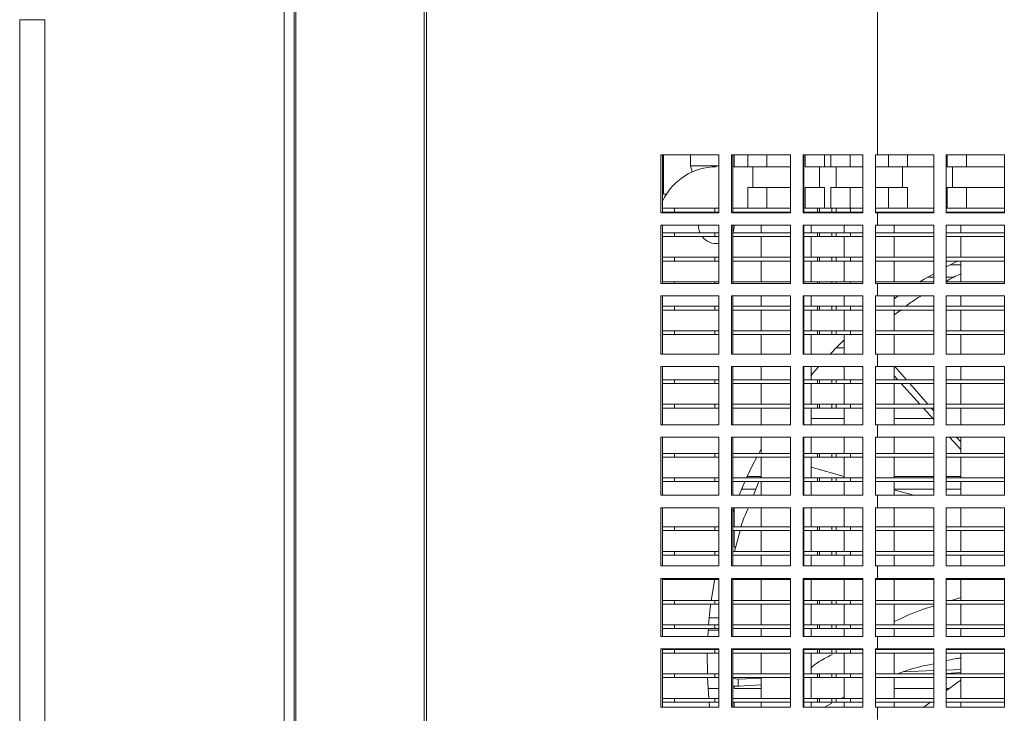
# Model space of a CAD drawing. Header units: millimetres. Extents: x -219 to 1361, y -849 to 661.
# Tile 25 of 73: x -164 to -45, y -4 to 79. Entities that reach past the tile are written whole.
import ezdxf

# ---------------------------------------------------------------- set-up
doc = ezdxf.new("R2010")
doc.units = ezdxf.units.MM

msp = doc.modelspace()

# ---------------------------------------------------------------- linework, layer by layer
at = {"color": 7, "linetype": 'Continuous', "lineweight": 15}
for p, q in [((-130.38, 138.44), (-130.38, -180.36)), ((-60.38, 95.09), (-60.38, 63.19)), ((-130.58, -18.56), (-130.58, 85.44)), ((-131.78, -24.37), (-131.78, 82.38)), ((-160.58, 79.44), (-163.58, 79.44)), ((-163.58, 79.44), (-163.58, -67.56)), ((-160.58, 79.44), (-160.58, -67.56)), ((-86.44, 63.19), (-79.46, 63.19)), ((-86.44, 56.19), (-86.44, 63.19)), ((-86.24, 56.19), (-86.24, 63.19)), ((-86.13, 58.44), (-86.13, 63.19)), ((-82.88, 63.19), (-82.88, 61.84)), ((-79.46, 63.19), (-79.46, 56.19)), ((-77.95, 63.19), (-70.85, 63.19)), ((-77.95, 56.19), (-77.95, 63.19)), ((-77.81, 56.19), (-77.81, 63.19)), ((-77.63, 61.74), (-77.63, 63.19)), ((-76, 63.19), (-76, 61.74)), ((-73.69, 63.19), (-73.69, 61.74)), ((-70.85, 63.19), (-70.85, 56.19)), ((-69.33, 63.19), (-62.17, 63.19)), ((-69.33, 56.19), (-69.33, 63.19)), ((-69.26, 56.19), (-69.26, 63.19)), ((-69.08, 63.19), (-69.08, 61.74)), ((-66.77, 63.19), (-66.77, 61.74)), ((-66, 63.19), (-66, 61.74)), ((-63.69, 63.19), (-63.69, 61.74)), ((-62.17, 63.19), (-62.17, 56.19)), ((-60.64, 63.19), (-60.38, 63.19)), ((-60.64, 56.19), (-60.64, 63.19)), ((-60.64, 56.19), (-60.64, 63.19)), ((-53.63, 63.19), (-60.38, 63.19)), ((-59.08, 63.19), (-59.08, 61.74)), ((-56.77, 63.19), (-56.77, 61.74)), ((-53.63, 56.19), (-53.63, 63.19)), ((-45.13, 63.19), (-52.13, 63.19)), ((-52.13, 63.19), (-52.13, 56.19)), ((-52, 63.19), (-52, 61.74)), ((-49.69, 63.19), (-49.69, 61.74)), ((-45.13, 56.19), (-45.13, 63.19)), ((-82.88, 61.84), (-82.69, 61.12)), ((-82.88, 61.84), (-79.46, 61.84)), ((-76, 61.74), (-77.81, 61.74)), ((-76, 61.74), (-74.85, 61.74)), ((-75.38, 61.74), (-75.38, 59.24)), ((-74.85, 61.74), (-73.69, 61.74)), ((-73.69, 61.74), (-71.38, 61.74)), ((-71.38, 61.74), (-70.85, 61.74)), ((-69.08, 61.74), (-67.92, 61.74)), ((-67.92, 61.74), (-66.77, 61.74)), ((-67.38, 59.24), (-67.38, 61.74)), ((-66, 61.74), (-66.77, 61.74)), ((-66, 61.74), (-64.85, 61.74)), ((-65.38, 61.74), (-65.38, 59.24)), ((-64.85, 61.74), (-63.69, 61.74)), ((-63.69, 61.74), (-62.17, 61.74)), ((-60.64, 61.74), (-59.08, 61.74)), ((-59.08, 61.74), (-57.92, 61.74)), ((-57.92, 61.74), (-56.77, 61.74)), ((-57.38, 59.24), (-57.38, 61.74)), ((-53.63, 61.74), (-56.77, 61.74)), ((-52, 61.74), (-52.13, 61.74)), ((-52, 61.74), (-50.85, 61.74)), ((-51.38, 61.74), (-51.38, 59.24)), ((-50.85, 61.74), (-49.69, 61.74)), ((-49.69, 61.74), (-47.38, 61.74)), ((-47.38, 61.74), (-45.13, 61.74)), ((-76, 59.24), (-76, 56.74)), ((-76, 59.24), (-74.85, 59.24)), ((-74.85, 59.24), (-73.69, 59.24)), ((-73.69, 59.24), (-73.69, 56.74)), ((-73.69, 59.24), (-71.38, 59.24)), ((-71.38, 59.24), (-70.85, 59.24)), ((-69.08, 59.24), (-69.08, 56.74)), ((-69.08, 59.24), (-67.92, 59.24)), ((-67.92, 59.24), (-66.77, 59.24)), ((-66.77, 59.24), (-66.77, 56.74)), ((-66, 59.24), (-66, 56.74)), ((-66, 59.24), (-64.85, 59.24)), ((-64.85, 59.24), (-63.69, 59.24)), ((-63.69, 59.24), (-63.69, 56.74)), ((-63.69, 59.24), (-62.17, 59.24)), ((-60.64, 59.24), (-59.08, 59.24)), ((-59.08, 59.24), (-59.08, 56.74)), ((-59.08, 59.24), (-57.92, 59.24)), ((-57.92, 59.24), (-56.77, 59.24)), ((-56.77, 59.24), (-56.77, 56.74)), ((-52, 59.24), (-52, 56.74)), ((-52, 59.24), (-50.85, 59.24)), ((-50.85, 59.24), (-49.69, 59.24)), ((-49.69, 59.24), (-49.69, 56.74)), ((-49.69, 59.24), (-47.38, 59.24)), ((-47.38, 59.24), (-45.13, 59.24)), ((-85.78, 58.44), (-86.13, 58.44)), ((-79.46, 56.19), (-86.44, 56.19)), ((-84.82, 56.74), (-86.24, 56.74)), ((-84.82, 56.29), (-86.24, 56.29)), ((-84.82, 56.74), (-84.82, 56.29)), ((-79.96, 56.74), (-84.82, 56.74)), ((-79.96, 56.29), (-84.82, 56.29)), ((-81.16, 56.29), (-81.27, 56.19)), ((-79.78, 56.79), (-80.25, 56.74)), ((-79.96, 56.74), (-79.96, 56.29)), ((-79.46, 56.74), (-79.96, 56.74)), ((-79.46, 56.29), (-79.96, 56.29)), ((-70.85, 56.19), (-77.95, 56.19)), ((-70.85, 56.74), (-77.81, 56.74)), ((-70.85, 56.29), (-77.81, 56.29)), ((-74.38, 56.29), (-74.38, 56.19)), ((-62.17, 56.19), (-69.33, 56.19)), ((-67.6, 56.74), (-69.26, 56.74)), ((-67.6, 56.29), (-69.26, 56.29)), ((-68.38, 56.19), (-68.38, 56.29)), ((-67.6, 56.74), (-67.6, 56.29)), ((-67.35, 56.74), (-67.6, 56.74)), ((-67.35, 56.29), (-67.6, 56.29)), ((-67.35, 56.74), (-67.35, 56.29)), ((-65.87, 56.74), (-67.35, 56.74)), ((-65.87, 56.29), (-67.35, 56.29)), ((-65.87, 56.74), (-65.87, 56.29)), ((-65.37, 56.74), (-65.87, 56.74)), ((-65.37, 56.29), (-65.87, 56.29)), ((-65.37, 56.74), (-65.37, 56.29)), ((-63.63, 56.74), (-65.37, 56.74)), ((-63.63, 56.29), (-65.37, 56.29)), ((-64.38, 56.29), (-64.38, 56.19)), ((-63.63, 56.74), (-63.63, 56.29)), ((-62.17, 56.74), (-63.63, 56.74)), ((-62.17, 56.29), (-63.63, 56.29)), ((-53.63, 56.74), (-60.64, 56.74)), ((-53.63, 56.29), (-60.64, 56.29)), ((-60.38, 56.19), (-60.64, 56.19)), ((-60.38, 56.19), (-60.38, 54.69)), ((-60.38, 56.19), (-53.63, 56.19)), ((-58.38, 56.19), (-58.38, 56.29)), ((-45.13, 56.74), (-52.13, 56.74)), ((-45.13, 56.29), (-52.13, 56.29)), ((-52.13, 56.19), (-45.13, 56.19)), ((-50.38, 56.29), (-50.38, 56.19)), ((-86.44, 54.69), (-79.46, 54.69)), ((-86.44, 47.69), (-86.44, 54.69)), ((-86.24, 47.69), (-86.24, 54.69)), ((-79.46, 54.69), (-79.46, 47.69)), ((-77.95, 54.69), (-70.85, 54.69)), ((-77.95, 47.69), (-77.95, 54.69)), ((-77.81, 47.69), (-77.81, 54.69)), ((-74.38, 54.69), (-74.38, 53.79)), ((-70.85, 54.69), (-70.85, 47.69)), ((-69.33, 54.69), (-62.17, 54.69)), ((-69.33, 47.69), (-69.33, 54.69)), ((-69.26, 47.69), (-69.26, 54.69)), ((-68.38, 53.79), (-68.38, 54.69)), ((-64.38, 54.69), (-64.38, 53.79)), ((-62.17, 54.69), (-62.17, 47.69)), ((-60.64, 54.69), (-60.38, 54.69)), ((-60.64, 47.69), (-60.64, 54.69)), ((-60.64, 47.69), (-60.64, 54.69)), ((-53.63, 54.69), (-60.38, 54.69)), ((-58.38, 53.79), (-58.38, 54.69)), ((-53.63, 47.69), (-53.63, 54.69)), ((-45.13, 54.69), (-52.13, 54.69)), ((-52.13, 54.69), (-52.13, 47.69)), ((-50.38, 54.69), (-50.38, 53.79)), ((-45.13, 47.69), (-45.13, 54.69)), ((-84.82, 53.79), (-86.24, 53.79)), ((-84.82, 53.34), (-86.24, 53.34)), ((-84.82, 53.79), (-84.82, 53.34)), ((-79.96, 53.79), (-84.82, 53.79)), ((-79.96, 53.34), (-84.82, 53.34)), ((-79.96, 53.79), (-79.96, 53.34)), ((-79.46, 53.79), (-79.96, 53.79)), ((-79.46, 53.34), (-79.96, 53.34)), ((-70.85, 53.79), (-77.81, 53.79)), ((-70.85, 53.34), (-77.81, 53.34)), ((-74.38, 53.34), (-74.38, 50.84)), ((-67.6, 53.79), (-69.26, 53.79)), ((-67.6, 53.34), (-69.26, 53.34)), ((-68.38, 50.84), (-68.38, 53.34)), ((-67.6, 53.79), (-67.6, 53.34)), ((-67.35, 53.79), (-67.6, 53.79)), ((-67.35, 53.34), (-67.6, 53.34)), ((-67.35, 53.79), (-67.35, 53.34)), ((-65.87, 53.79), (-67.35, 53.79)), ((-65.87, 53.34), (-67.35, 53.34)), ((-65.87, 53.79), (-65.87, 53.34)), ((-65.37, 53.79), (-65.87, 53.79)), ((-65.37, 53.34), (-65.87, 53.34)), ((-65.37, 53.79), (-65.37, 53.34)), ((-63.63, 53.79), (-65.37, 53.79)), ((-63.63, 53.34), (-65.37, 53.34)), ((-64.38, 53.34), (-64.38, 50.84)), ((-63.63, 53.79), (-63.63, 53.34)), ((-62.17, 53.79), (-63.63, 53.79)), ((-62.17, 53.34), (-63.63, 53.34)), ((-53.63, 53.79), (-60.64, 53.79)), ((-53.63, 53.34), (-60.64, 53.34)), ((-58.38, 50.84), (-58.38, 53.34)), ((-45.13, 53.79), (-52.13, 53.79)), ((-45.13, 53.34), (-52.13, 53.34)), ((-50.38, 53.34), (-50.38, 50.84)), ((-84.82, 50.84), (-86.24, 50.84)), ((-84.82, 50.39), (-86.24, 50.39)), ((-84.82, 50.84), (-84.82, 50.39)), ((-79.96, 50.84), (-84.82, 50.84)), ((-79.96, 50.39), (-84.82, 50.39)), ((-79.96, 50.84), (-79.96, 50.39)), ((-79.46, 50.84), (-79.96, 50.84)), ((-79.46, 50.39), (-79.96, 50.39)), ((-70.85, 50.84), (-77.81, 50.84)), ((-70.85, 50.39), (-77.81, 50.39)), ((-74.38, 50.39), (-74.38, 47.89)), ((-67.6, 50.84), (-69.26, 50.84)), ((-67.6, 50.39), (-69.26, 50.39)), ((-68.38, 47.89), (-68.38, 50.39)), ((-67.6, 50.84), (-67.6, 50.39)), ((-67.35, 50.84), (-67.6, 50.84)), ((-67.35, 50.39), (-67.6, 50.39)), ((-67.35, 50.84), (-67.35, 50.39)), ((-65.87, 50.84), (-67.35, 50.84)), ((-65.87, 50.39), (-67.35, 50.39)), ((-65.87, 50.84), (-65.87, 50.39)), ((-65.37, 50.84), (-65.87, 50.84)), ((-65.37, 50.39), (-65.87, 50.39)), ((-65.37, 50.84), (-65.37, 50.39)), ((-63.63, 50.84), (-65.37, 50.84)), ((-63.63, 50.39), (-65.37, 50.39)), ((-64.38, 50.39), (-64.38, 47.89)), ((-63.63, 50.84), (-63.63, 50.39)), ((-62.17, 50.84), (-63.63, 50.84)), ((-62.17, 50.39), (-63.63, 50.39)), ((-53.63, 50.84), (-60.64, 50.84)), ((-53.63, 50.39), (-60.64, 50.39)), ((-58.38, 47.89), (-58.38, 50.39)), ((-45.13, 50.84), (-52.13, 50.84)), ((-45.13, 50.39), (-52.13, 50.39)), ((-50.38, 49.94), (-51.61, 49.94)), ((-50.38, 50.39), (-50.38, 47.89)), ((-79.46, 47.69), (-86.44, 47.69)), ((-84.82, 47.89), (-86.24, 47.89)), ((-79.96, 47.89), (-84.82, 47.89)), ((-79.96, 47.89), (-79.96, 47.69)), ((-79.46, 47.89), (-79.96, 47.89)), ((-70.85, 47.69), (-77.95, 47.69)), ((-70.85, 47.89), (-77.81, 47.89)), ((-62.17, 47.69), (-69.33, 47.69)), ((-67.6, 47.89), (-69.26, 47.89)), ((-67.6, 47.89), (-67.6, 47.69)), ((-67.35, 47.89), (-67.6, 47.89)), ((-65.87, 47.89), (-67.35, 47.89)), ((-65.87, 47.89), (-65.87, 47.69)), ((-65.37, 47.89), (-65.87, 47.89)), ((-65.37, 47.89), (-65.37, 47.69)), ((-63.63, 47.89), (-65.37, 47.89)), ((-63.63, 47.89), (-63.63, 47.69)), ((-62.17, 47.89), (-63.63, 47.89)), ((-53.63, 47.89), (-60.64, 47.89)), ((-60.38, 47.69), (-60.64, 47.69)), ((-60.38, 47.69), (-60.38, 46.19)), ((-60.38, 47.69), (-53.63, 47.69)), ((-54.36, 48.44), (-53.63, 48.44)), ((-52.13, 48.44), (-51.24, 48.44)), ((-45.13, 47.89), (-52.13, 47.89)), ((-52.13, 47.69), (-45.13, 47.69)), ((-86.44, 46.19), (-79.46, 46.19)), ((-86.44, 39.19), (-86.44, 46.19)), ((-86.24, 39.19), (-86.24, 46.19)), ((-79.46, 46.19), (-79.46, 39.19)), ((-77.95, 46.19), (-70.85, 46.19)), ((-77.95, 39.19), (-77.95, 46.19)), ((-77.81, 39.19), (-77.81, 46.19)), ((-74.38, 46.19), (-74.38, 44.94)), ((-70.85, 46.19), (-70.85, 39.19)), ((-69.33, 46.19), (-62.17, 46.19)), ((-69.33, 39.19), (-69.33, 46.19)), ((-69.26, 39.19), (-69.26, 46.19)), ((-68.38, 44.94), (-68.38, 46.19)), ((-64.38, 46.19), (-64.38, 44.94)), ((-62.17, 46.19), (-62.17, 39.19)), ((-60.64, 46.19), (-60.38, 46.19)), ((-60.64, 39.19), (-60.64, 46.19)), ((-60.64, 39.19), (-60.64, 46.19)), ((-53.63, 46.19), (-60.38, 46.19)), ((-58.38, 44.94), (-58.38, 46.19)), ((-57.89, 46.19), (-58.38, 45.85)), ((-53.63, 39.19), (-53.63, 46.19)), ((-45.13, 46.19), (-52.13, 46.19)), ((-52.13, 46.19), (-52.13, 39.19)), ((-50.38, 46.19), (-50.38, 44.94)), ((-45.13, 39.19), (-45.13, 46.19)), ((-84.82, 44.94), (-86.24, 44.94)), ((-84.82, 44.49), (-86.24, 44.49)), ((-84.82, 44.94), (-84.82, 44.49)), ((-79.96, 44.94), (-84.82, 44.94)), ((-79.96, 44.49), (-84.82, 44.49)), ((-79.96, 44.94), (-79.96, 44.49)), ((-79.46, 44.94), (-79.96, 44.94)), ((-79.46, 44.49), (-79.96, 44.49)), ((-70.85, 44.94), (-77.81, 44.94)), ((-70.85, 44.49), (-77.81, 44.49)), ((-74.38, 44.49), (-74.38, 41.99)), ((-67.6, 44.94), (-69.26, 44.94)), ((-67.6, 44.49), (-69.26, 44.49)), ((-68.38, 41.99), (-68.38, 44.49)), ((-67.6, 44.94), (-67.6, 44.49)), ((-67.35, 44.94), (-67.6, 44.94)), ((-67.35, 44.49), (-67.6, 44.49)), ((-67.35, 44.94), (-67.35, 44.49)), ((-65.87, 44.94), (-67.35, 44.94)), ((-65.87, 44.49), (-67.35, 44.49)), ((-65.87, 44.94), (-65.87, 44.49)), ((-65.37, 44.94), (-65.87, 44.94)), ((-65.37, 44.49), (-65.87, 44.49)), ((-65.37, 44.94), (-65.37, 44.49)), ((-63.63, 44.94), (-65.37, 44.94)), ((-63.63, 44.49), (-65.37, 44.49)), ((-64.38, 44.49), (-64.38, 41.99)), ((-63.63, 44.94), (-63.63, 44.49)), ((-62.17, 44.94), (-63.63, 44.94)), ((-62.17, 44.49), (-63.63, 44.49)), ((-53.63, 44.94), (-60.64, 44.94)), ((-53.63, 44.49), (-60.64, 44.49)), ((-58.38, 41.99), (-58.38, 44.49)), ((-57.58, 44.49), (-58.38, 43.91)), ((-45.13, 44.94), (-52.13, 44.94)), ((-45.13, 44.49), (-52.13, 44.49)), ((-50.38, 44.49), (-50.38, 41.99)), ((-84.82, 41.99), (-86.24, 41.99)), ((-84.82, 41.54), (-86.24, 41.54)), ((-84.82, 41.99), (-84.82, 41.54)), ((-79.96, 41.99), (-84.82, 41.99)), ((-79.96, 41.54), (-84.82, 41.54)), ((-79.96, 41.99), (-79.96, 41.54)), ((-79.46, 41.99), (-79.96, 41.99)), ((-79.46, 41.54), (-79.96, 41.54)), ((-70.85, 41.99), (-77.81, 41.99)), ((-70.85, 41.54), (-77.81, 41.54)), ((-74.38, 41.54), (-74.38, 39.19)), ((-67.6, 41.99), (-69.26, 41.99)), ((-67.6, 41.54), (-69.26, 41.54)), ((-68.38, 39.19), (-68.38, 41.54)), ((-67.6, 41.99), (-67.6, 41.54)), ((-67.35, 41.99), (-67.6, 41.99)), ((-67.35, 41.54), (-67.6, 41.54)), ((-67.35, 41.99), (-67.35, 41.54)), ((-65.87, 41.99), (-67.35, 41.99)), ((-65.87, 41.54), (-67.35, 41.54)), ((-65.87, 41.99), (-65.87, 41.54)), ((-65.37, 41.99), (-65.87, 41.99)), ((-65.37, 41.54), (-65.87, 41.54)), ((-65.37, 41.99), (-65.37, 41.54)), ((-63.63, 41.99), (-65.37, 41.99)), ((-63.63, 41.54), (-65.37, 41.54)), ((-64.38, 41.54), (-64.38, 39.19)), ((-63.63, 41.99), (-63.63, 41.54)), ((-62.17, 41.99), (-63.63, 41.99)), ((-62.17, 41.54), (-63.63, 41.54)), ((-53.63, 41.99), (-60.64, 41.99)), ((-53.63, 41.54), (-60.64, 41.54)), ((-58.38, 39.19), (-58.38, 41.54)), ((-45.13, 41.99), (-52.13, 41.99)), ((-45.13, 41.54), (-52.13, 41.54)), ((-50.38, 41.54), (-50.38, 39.19)), ((-79.46, 39.19), (-86.44, 39.19)), ((-70.85, 39.19), (-77.95, 39.19)), ((-62.17, 39.19), (-69.33, 39.19)), ((-65.34, 39.94), (-64.38, 39.94)), ((-60.38, 39.19), (-60.64, 39.19)), ((-60.38, 39.19), (-60.38, 37.69)), ((-60.38, 39.19), (-53.63, 39.19)), ((-52.13, 39.19), (-45.13, 39.19)), ((-86.44, 37.69), (-79.46, 37.69)), ((-86.44, 30.69), (-86.44, 37.69)), ((-86.24, 30.69), (-86.24, 37.69)), ((-79.46, 37.69), (-79.46, 30.69)), ((-77.95, 37.69), (-70.85, 37.69)), ((-77.95, 30.69), (-77.95, 37.69)), ((-77.81, 30.69), (-77.81, 37.69)), ((-74.38, 37.69), (-74.38, 36.09)), ((-70.85, 37.69), (-70.85, 30.69)), ((-69.33, 37.69), (-62.17, 37.69)), ((-69.33, 30.69), (-69.33, 37.69)), ((-69.26, 30.69), (-69.26, 37.69)), ((-68.38, 36.09), (-68.38, 37.69)), ((-64.38, 37.69), (-64.38, 36.09)), ((-62.17, 37.69), (-62.17, 30.69)), ((-60.64, 37.69), (-60.38, 37.69)), ((-60.64, 30.69), (-60.64, 37.69)), ((-60.64, 30.69), (-60.64, 37.69)), ((-53.63, 37.69), (-60.38, 37.69)), ((-58.38, 36.09), (-58.38, 37.69)), ((-58.3, 37.69), (-56.91, 36.09)), ((-53.63, 30.69), (-53.63, 37.69)), ((-45.13, 37.69), (-52.13, 37.69)), ((-52.13, 37.69), (-52.13, 30.69)), ((-50.38, 37.69), (-50.38, 36.09)), ((-45.13, 30.69), (-45.13, 37.69)), ((-84.82, 36.09), (-86.24, 36.09)), ((-84.82, 35.64), (-86.24, 35.64)), ((-84.82, 36.09), (-84.82, 35.64)), ((-79.96, 36.09), (-84.82, 36.09)), ((-79.96, 35.64), (-84.82, 35.64)), ((-79.96, 36.09), (-79.96, 35.64)), ((-79.46, 36.09), (-79.96, 36.09)), ((-79.46, 35.64), (-79.96, 35.64)), ((-70.85, 36.09), (-77.81, 36.09)), ((-70.85, 35.64), (-77.81, 35.64)), ((-74.38, 35.64), (-74.38, 33.14)), ((-67.6, 36.09), (-69.26, 36.09)), ((-67.6, 35.64), (-69.26, 35.64)), ((-68.38, 33.14), (-68.38, 35.64)), ((-67.6, 36.09), (-67.6, 35.64)), ((-67.35, 36.09), (-67.6, 36.09)), ((-67.35, 35.64), (-67.6, 35.64)), ((-67.35, 36.09), (-67.35, 35.64)), ((-65.87, 36.09), (-67.35, 36.09)), ((-65.87, 35.64), (-67.35, 35.64)), ((-65.87, 36.09), (-65.87, 35.64)), ((-65.37, 36.09), (-65.87, 36.09)), ((-65.37, 35.64), (-65.87, 35.64)), ((-65.37, 36.09), (-65.37, 35.64)), ((-63.63, 36.09), (-65.37, 36.09)), ((-63.63, 35.64), (-65.37, 35.64)), ((-64.38, 35.64), (-64.38, 33.14)), ((-63.63, 36.09), (-63.63, 35.64)), ((-62.17, 36.09), (-63.63, 36.09)), ((-62.17, 35.64), (-63.63, 35.64)), ((-53.63, 36.09), (-60.64, 36.09)), ((-53.63, 35.64), (-60.64, 35.64)), ((-57.94, 36.09), (-58.38, 36.59)), ((-58.38, 33.14), (-58.38, 35.64)), ((-55.28, 33.14), (-57.53, 35.64)), ((-56.51, 35.64), (-54.33, 33.14)), ((-45.13, 36.09), (-52.13, 36.09)), ((-45.13, 35.64), (-52.13, 35.64)), ((-50.38, 35.64), (-50.38, 33.14)), ((-84.82, 33.14), (-86.24, 33.14)), ((-84.82, 32.69), (-86.24, 32.69)), ((-84.82, 33.14), (-84.82, 32.69)), ((-79.96, 33.14), (-84.82, 33.14)), ((-79.96, 32.69), (-84.82, 32.69)), ((-79.96, 33.14), (-79.96, 32.69)), ((-79.46, 33.14), (-79.96, 33.14)), ((-79.46, 32.69), (-79.96, 32.69)), ((-70.85, 33.14), (-77.81, 33.14)), ((-70.85, 32.69), (-77.81, 32.69)), ((-74.38, 32.69), (-74.38, 30.69)), ((-67.6, 33.14), (-69.26, 33.14)), ((-67.6, 32.69), (-69.26, 32.69)), ((-68.38, 30.69), (-68.38, 32.69)), ((-67.6, 33.14), (-67.6, 32.69)), ((-67.35, 33.14), (-67.6, 33.14)), ((-67.35, 32.69), (-67.6, 32.69)), ((-67.35, 33.14), (-67.35, 32.69)), ((-65.87, 33.14), (-67.35, 33.14)), ((-65.87, 32.69), (-67.35, 32.69)), ((-65.87, 33.14), (-65.87, 32.69)), ((-65.37, 33.14), (-65.87, 33.14)), ((-65.37, 32.69), (-65.87, 32.69)), ((-65.37, 33.14), (-65.37, 32.69)), ((-63.63, 33.14), (-65.37, 33.14)), ((-63.63, 32.69), (-65.37, 32.69)), ((-64.38, 32.69), (-64.38, 30.69)), ((-63.63, 33.14), (-63.63, 32.69)), ((-62.17, 33.14), (-63.63, 33.14)), ((-62.17, 32.69), (-63.63, 32.69)), ((-53.63, 33.14), (-60.64, 33.14)), ((-53.63, 32.69), (-60.64, 32.69)), ((-58.38, 30.69), (-58.38, 32.69)), ((-53.63, 31.32), (-54.87, 32.69)), ((-53.94, 32.69), (-53.63, 32.34)), ((-45.13, 33.14), (-52.13, 33.14)), ((-45.13, 32.69), (-52.13, 32.69)), ((-50.38, 32.69), (-50.38, 30.69)), ((-68.38, 31.44), (-64.38, 31.44)), ((-58.38, 31.44), (-53.74, 31.44)), ((-79.46, 30.69), (-86.44, 30.69)), ((-70.85, 30.69), (-77.95, 30.69)), ((-62.17, 30.69), (-69.33, 30.69)), ((-60.38, 30.69), (-60.64, 30.69)), ((-60.38, 30.69), (-60.38, 29.19)), ((-60.38, 30.69), (-53.63, 30.69)), ((-52.13, 30.69), (-45.13, 30.69)), ((-86.44, 29.19), (-79.46, 29.19)), ((-86.44, 22.19), (-86.44, 29.19)), ((-86.24, 22.19), (-86.24, 29.19)), ((-79.46, 29.19), (-79.46, 22.19)), ((-77.95, 29.19), (-70.85, 29.19)), ((-77.95, 22.19), (-77.95, 29.19)), ((-77.81, 22.19), (-77.81, 29.19)), ((-74.38, 29.19), (-74.38, 27.24)), ((-70.85, 29.19), (-70.85, 22.19)), ((-69.33, 29.19), (-62.17, 29.19)), ((-69.33, 22.19), (-69.33, 29.19)), ((-69.26, 22.19), (-69.26, 29.19)), ((-68.38, 27.24), (-68.38, 29.19)), ((-64.38, 29.19), (-64.38, 27.24)), ((-62.17, 29.19), (-62.17, 22.19)), ((-60.64, 29.19), (-60.38, 29.19)), ((-60.64, 22.19), (-60.64, 29.19)), ((-60.64, 22.19), (-60.64, 29.19)), ((-53.63, 29.19), (-60.38, 29.19)), ((-58.38, 27.24), (-58.38, 29.19)), ((-53.63, 22.19), (-53.63, 29.19)), ((-45.13, 29.19), (-52.13, 29.19)), ((-52.13, 29.19), (-52.13, 22.19)), ((-50.38, 27.72), (-51.71, 29.19)), ((-50.89, 29.19), (-50.38, 28.62)), ((-50.38, 29.19), (-50.38, 27.24)), ((-45.13, 22.19), (-45.13, 29.19)), ((-84.82, 27.24), (-86.24, 27.24)), ((-84.82, 27.24), (-84.82, 26.79)), ((-79.96, 27.24), (-84.82, 27.24)), ((-79.96, 27.24), (-79.96, 26.79)), ((-79.46, 27.24), (-79.96, 27.24)), ((-70.85, 27.24), (-77.81, 27.24)), ((-74.38, 27.8), (-74.68, 27.24)), ((-67.6, 27.24), (-69.26, 27.24)), ((-67.6, 27.24), (-67.6, 26.79)), ((-67.35, 27.24), (-67.6, 27.24)), ((-67.35, 27.24), (-67.35, 26.79)), ((-65.87, 27.24), (-67.35, 27.24)), ((-65.87, 27.24), (-65.87, 26.79)), ((-65.37, 27.24), (-65.87, 27.24)), ((-65.37, 27.24), (-65.37, 26.79)), ((-63.63, 27.24), (-65.37, 27.24)), ((-63.63, 27.24), (-63.63, 26.79)), ((-62.17, 27.24), (-63.63, 27.24)), ((-53.63, 27.24), (-60.64, 27.24)), ((-45.13, 27.24), (-52.13, 27.24)), ((-84.82, 26.79), (-86.24, 26.79)), ((-79.96, 26.79), (-84.82, 26.79)), ((-79.46, 26.79), (-79.96, 26.79)), ((-70.85, 26.79), (-77.81, 26.79)), ((-74.38, 26.79), (-74.38, 24.29)), ((-67.6, 26.79), (-69.26, 26.79)), ((-68.38, 24.29), (-68.38, 26.79)), ((-67.35, 26.79), (-67.6, 26.79)), ((-65.87, 26.79), (-67.35, 26.79)), ((-65.37, 26.79), (-65.87, 26.79)), ((-63.63, 26.79), (-65.37, 26.79)), ((-64.38, 26.79), (-64.38, 24.29)), ((-62.17, 26.79), (-63.63, 26.79)), ((-53.63, 26.79), (-60.64, 26.79)), ((-58.38, 24.29), (-58.38, 26.79)), ((-45.13, 26.79), (-52.13, 26.79)), ((-50.38, 26.79), (-50.38, 24.29)), ((-68.38, 25.56), (-64.38, 24.47)), ((-84.82, 24.29), (-86.24, 24.29)), ((-84.82, 23.84), (-86.24, 23.84)), ((-84.82, 24.29), (-84.82, 23.84)), ((-79.96, 24.29), (-84.82, 24.29)), ((-79.96, 23.84), (-84.82, 23.84)), ((-79.96, 24.29), (-79.96, 23.84)), ((-79.46, 24.29), (-79.96, 24.29)), ((-79.46, 23.84), (-79.96, 23.84)), ((-70.85, 24.29), (-77.81, 24.29)), ((-70.85, 23.84), (-77.81, 23.84)), ((-76.33, 23.84), (-77.03, 22.19)), ((-74.38, 24.44), (-76.06, 24.44)), ((-74.67, 23.84), (-75.32, 22.19)), ((-74.38, 24.49), (-74.48, 24.29)), ((-74.38, 23.84), (-74.38, 22.19)), ((-67.6, 24.29), (-69.26, 24.29)), ((-67.6, 23.84), (-69.26, 23.84)), ((-68.38, 22.19), (-68.38, 23.84)), ((-67.6, 24.29), (-67.6, 23.84)), ((-67.35, 24.29), (-67.6, 24.29)), ((-67.35, 23.84), (-67.6, 23.84)), ((-67.35, 24.29), (-67.35, 23.84)), ((-65.87, 24.29), (-67.35, 24.29)), ((-65.87, 23.84), (-67.35, 23.84)), ((-65.87, 24.29), (-65.87, 23.84)), ((-65.37, 24.29), (-65.87, 24.29)), ((-65.37, 23.84), (-65.87, 23.84)), ((-65.37, 24.29), (-65.37, 23.84)), ((-63.63, 24.29), (-65.37, 24.29)), ((-63.63, 23.84), (-65.37, 23.84)), ((-64.38, 23.84), (-64.38, 22.19)), ((-63.63, 24.29), (-63.63, 23.84)), ((-62.17, 24.29), (-63.63, 24.29)), ((-62.17, 23.84), (-63.63, 23.84)), ((-53.63, 24.29), (-60.64, 24.29)), ((-53.63, 23.84), (-60.64, 23.84)), ((-53.63, 24.44), (-58.38, 24.44)), ((-58.38, 22.19), (-58.38, 23.84)), ((-50.38, 24.44), (-52.13, 24.44)), ((-45.13, 24.29), (-52.13, 24.29)), ((-45.13, 23.84), (-52.13, 23.84)), ((-50.38, 23.84), (-50.38, 22.19)), ((-76.72, 22.94), (-75.02, 22.94)), ((-58.38, 22.94), (-53.63, 22.94)), ((-52.13, 22.94), (-50.38, 22.94)), ((-79.46, 22.19), (-86.44, 22.19)), ((-70.85, 22.19), (-77.95, 22.19)), ((-62.17, 22.19), (-69.33, 22.19)), ((-60.38, 22.19), (-60.64, 22.19)), ((-60.38, 22.19), (-60.38, 20.69)), ((-60.38, 22.19), (-53.63, 22.19)), ((-52.13, 22.19), (-45.13, 22.19)), ((-86.44, 20.69), (-79.46, 20.69)), ((-86.44, 13.69), (-86.44, 20.69)), ((-86.24, 13.69), (-86.24, 20.69)), ((-79.46, 20.69), (-79.46, 13.69)), ((-77.95, 20.69), (-70.85, 20.69)), ((-77.95, 13.69), (-77.95, 20.69)), ((-77.6, 20.69), (-77.81, 20.12)), ((-77.81, 13.69), (-77.81, 20.69)), ((-77.63, 18.39), (-77.63, 20.61)), ((-74.38, 20.69), (-74.38, 18.39)), ((-70.85, 20.69), (-70.85, 13.69)), ((-69.33, 20.69), (-62.17, 20.69)), ((-69.33, 13.69), (-69.33, 20.69)), ((-69.26, 13.69), (-69.26, 20.69)), ((-68.38, 18.39), (-68.38, 20.69)), ((-64.38, 20.69), (-64.38, 18.39)), ((-62.17, 20.69), (-62.17, 13.69)), ((-60.64, 20.69), (-60.38, 20.69)), ((-60.64, 13.69), (-60.64, 20.69)), ((-60.64, 13.69), (-60.64, 20.69)), ((-53.63, 20.69), (-60.38, 20.69)), ((-58.38, 18.39), (-58.38, 20.69)), ((-53.63, 13.69), (-53.63, 20.69)), ((-45.13, 20.69), (-52.13, 20.69)), ((-52.13, 20.69), (-52.13, 13.69)), ((-50.38, 20.69), (-50.38, 18.39)), ((-45.13, 13.69), (-45.13, 20.69)), ((-84.82, 18.39), (-86.24, 18.39)), ((-84.82, 17.94), (-86.24, 17.94)), ((-84.82, 18.39), (-84.82, 17.94)), ((-79.96, 18.39), (-84.82, 18.39)), ((-79.96, 17.94), (-84.82, 17.94)), ((-79.96, 18.39), (-79.96, 17.94)), ((-79.46, 18.39), (-79.96, 18.39)), ((-79.46, 17.94), (-79.96, 17.94)), ((-70.85, 18.39), (-77.81, 18.39)), ((-70.85, 17.94), (-77.81, 17.94)), ((-77.63, 15.94), (-77.63, 17.94)), ((-76.93, 17.94), (-77.58, 15.44)), ((-74.38, 17.94), (-74.38, 15.44)), ((-67.6, 18.39), (-69.26, 18.39)), ((-67.6, 17.94), (-69.26, 17.94)), ((-68.38, 15.44), (-68.38, 17.94)), ((-67.6, 18.39), (-67.6, 17.94)), ((-67.35, 18.39), (-67.6, 18.39)), ((-67.35, 17.94), (-67.6, 17.94)), ((-67.35, 18.39), (-67.35, 17.94)), ((-65.87, 18.39), (-67.35, 18.39)), ((-65.87, 17.94), (-67.35, 17.94)), ((-65.87, 18.39), (-65.87, 17.94)), ((-65.37, 18.39), (-65.87, 18.39)), ((-65.37, 17.94), (-65.87, 17.94)), ((-65.37, 18.39), (-65.37, 17.94)), ((-63.63, 18.39), (-65.37, 18.39)), ((-63.63, 17.94), (-65.37, 17.94)), ((-64.38, 17.94), (-64.38, 15.44)), ((-63.63, 18.39), (-63.63, 17.94)), ((-62.17, 18.39), (-63.63, 18.39)), ((-62.17, 17.94), (-63.63, 17.94)), ((-53.63, 18.39), (-60.64, 18.39)), ((-53.63, 17.94), (-60.64, 17.94)), ((-58.38, 15.44), (-58.38, 17.94)), ((-45.13, 18.39), (-52.13, 18.39)), ((-45.13, 17.94), (-52.13, 17.94)), ((-50.38, 17.94), (-50.38, 15.44)), ((-84.82, 15.44), (-86.24, 15.44)), ((-84.82, 15.44), (-84.82, 14.99)), ((-79.96, 15.44), (-84.82, 15.44)), ((-79.96, 15.44), (-79.96, 14.99)), ((-79.46, 15.44), (-79.96, 15.44)), ((-70.85, 15.44), (-77.81, 15.44)), ((-77.45, 15.94), (-77.63, 15.94)), ((-67.6, 15.44), (-69.26, 15.44)), ((-67.6, 15.44), (-67.6, 14.99)), ((-67.35, 15.44), (-67.6, 15.44)), ((-67.35, 15.44), (-67.35, 14.99)), ((-65.87, 15.44), (-67.35, 15.44)), ((-65.87, 15.44), (-65.87, 14.99)), ((-65.37, 15.44), (-65.87, 15.44)), ((-65.37, 15.44), (-65.37, 14.99)), ((-63.63, 15.44), (-65.37, 15.44)), ((-63.63, 15.44), (-63.63, 14.99)), ((-62.17, 15.44), (-63.63, 15.44)), ((-53.63, 15.44), (-60.64, 15.44)), ((-45.13, 15.44), (-52.13, 15.44)), ((-84.82, 14.99), (-86.24, 14.99)), ((-79.96, 14.99), (-84.82, 14.99)), ((-79.46, 14.99), (-79.96, 14.99)), ((-70.85, 14.99), (-77.81, 14.99)), ((-74.38, 14.99), (-74.38, 13.69)), ((-67.6, 14.99), (-69.26, 14.99)), ((-68.38, 13.69), (-68.38, 14.99)), ((-67.35, 14.99), (-67.6, 14.99)), ((-65.87, 14.99), (-67.35, 14.99)), ((-65.37, 14.99), (-65.87, 14.99)), ((-63.63, 14.99), (-65.37, 14.99)), ((-64.38, 14.99), (-64.38, 13.69)), ((-62.17, 14.99), (-63.63, 14.99)), ((-53.63, 14.99), (-60.64, 14.99)), ((-58.38, 13.69), (-58.38, 14.99)), ((-45.13, 14.99), (-52.13, 14.99)), ((-50.38, 14.99), (-50.38, 13.69)), ((-79.46, 13.69), (-86.44, 13.69)), ((-70.85, 13.69), (-77.95, 13.69)), ((-62.17, 13.69), (-69.33, 13.69)), ((-60.38, 13.69), (-60.64, 13.69)), ((-60.38, 13.69), (-60.38, 12.19)), ((-60.38, 13.69), (-53.63, 13.69)), ((-52.13, 13.69), (-45.13, 13.69)), ((-86.44, 12.19), (-79.46, 12.19)), ((-86.44, 5.19), (-86.44, 12.19)), ((-86.24, 5.19), (-86.24, 12.19)), ((-84.82, 12.04), (-86.24, 12.04)), ((-79.96, 12.04), (-84.82, 12.04)), ((-79.96, 12.15), (-80.38, 9.54)), ((-79.96, 12.19), (-79.96, 12.04)), ((-79.46, 12.04), (-79.96, 12.04)), ((-79.46, 12.19), (-79.46, 5.19)), ((-77.95, 12.19), (-70.85, 12.19)), ((-77.95, 5.19), (-77.95, 12.19)), ((-77.81, 5.19), (-77.81, 12.19)), ((-70.85, 12.04), (-77.81, 12.04)), ((-74.38, 12.04), (-74.38, 9.54)), ((-70.85, 12.19), (-70.85, 5.19)), ((-69.33, 12.19), (-62.17, 12.19)), ((-69.33, 5.19), (-69.33, 12.19)), ((-69.26, 5.19), (-69.26, 12.19)), ((-67.6, 12.04), (-69.26, 12.04)), ((-68.38, 9.54), (-68.38, 12.04)), ((-67.6, 12.19), (-67.6, 12.04)), ((-67.35, 12.04), (-67.6, 12.04)), ((-65.87, 12.04), (-67.35, 12.04)), ((-65.87, 12.19), (-65.87, 12.04)), ((-65.37, 12.04), (-65.87, 12.04)), ((-65.37, 12.19), (-65.37, 12.04)), ((-63.63, 12.04), (-65.37, 12.04)), ((-64.38, 12.04), (-64.38, 9.54)), ((-63.63, 12.19), (-63.63, 12.04)), ((-62.17, 12.04), (-63.63, 12.04)), ((-62.17, 12.19), (-62.17, 5.19)), ((-60.64, 12.19), (-60.38, 12.19)), ((-60.64, 5.19), (-60.64, 12.19)), ((-60.64, 5.19), (-60.64, 12.19)), ((-53.63, 12.04), (-60.64, 12.04)), ((-53.63, 12.19), (-60.38, 12.19)), ((-58.38, 9.54), (-58.38, 12.04)), ((-53.63, 5.19), (-53.63, 12.19)), ((-45.13, 12.19), (-52.13, 12.19)), ((-52.13, 12.19), (-52.13, 5.19)), ((-45.13, 12.04), (-52.13, 12.04)), ((-50.38, 12.04), (-50.38, 9.54)), ((-45.13, 5.19), (-45.13, 12.19)), ((-84.82, 9.54), (-86.24, 9.54)), ((-84.82, 9.54), (-84.82, 9.09)), ((-79.96, 9.54), (-84.82, 9.54)), ((-79.96, 9.54), (-79.96, 9.09)), ((-79.46, 9.54), (-79.96, 9.54)), ((-70.85, 9.54), (-77.81, 9.54)), ((-67.6, 9.54), (-69.26, 9.54)), ((-67.6, 9.54), (-67.6, 9.09)), ((-67.35, 9.54), (-67.6, 9.54)), ((-67.35, 9.54), (-67.35, 9.09)), ((-65.87, 9.54), (-67.35, 9.54)), ((-65.87, 9.54), (-65.87, 9.09)), ((-65.37, 9.54), (-65.87, 9.54)), ((-65.37, 9.54), (-65.37, 9.09)), ((-63.63, 9.54), (-65.37, 9.54)), ((-63.63, 9.54), (-63.63, 9.09)), ((-62.17, 9.54), (-63.63, 9.54)), ((-53.63, 9.54), (-60.64, 9.54)), ((-45.13, 9.54), (-52.13, 9.54)), ((-51.48, 9.54), (-50.38, 9.89)), ((-84.82, 9.09), (-86.24, 9.09)), ((-79.96, 9.09), (-84.82, 9.09)), ((-79.46, 9.09), (-79.96, 9.09)), ((-70.85, 9.09), (-77.81, 9.09)), ((-74.38, 9.09), (-74.38, 6.59)), ((-67.6, 9.09), (-69.26, 9.09)), ((-68.38, 6.59), (-68.38, 9.09)), ((-67.35, 9.09), (-67.6, 9.09)), ((-65.87, 9.09), (-67.35, 9.09)), ((-65.37, 9.09), (-65.87, 9.09)), ((-63.63, 9.09), (-65.37, 9.09)), ((-64.38, 9.09), (-64.38, 6.59)), ((-62.17, 9.09), (-63.63, 9.09)), ((-53.63, 9.09), (-60.64, 9.09)), ((-58.38, 6.59), (-58.38, 9.09)), ((-45.13, 9.09), (-52.13, 9.09)), ((-50.38, 9.09), (-50.38, 6.59)), ((-79.46, 7.44), (-80.63, 7.44)), ((-84.82, 6.59), (-86.24, 6.59)), ((-84.82, 6.14), (-86.24, 6.14)), ((-84.82, 6.59), (-84.82, 6.14)), ((-79.96, 6.59), (-84.82, 6.59)), ((-79.96, 6.14), (-84.82, 6.14)), ((-80.74, 6.14), (-80.8, 5.19)), ((-80.76, 5.94), (-79.46, 5.94)), ((-79.96, 6.59), (-79.96, 6.14)), ((-79.46, 6.59), (-79.96, 6.59)), ((-79.46, 6.14), (-79.96, 6.14)), ((-70.85, 6.59), (-77.81, 6.59)), ((-70.85, 6.14), (-77.81, 6.14)), ((-74.38, 6.14), (-74.38, 5.19)), ((-67.6, 6.59), (-69.26, 6.59)), ((-67.6, 6.14), (-69.26, 6.14)), ((-68.38, 5.19), (-68.38, 6.14)), ((-67.6, 6.59), (-67.6, 6.14)), ((-67.35, 6.59), (-67.6, 6.59)), ((-67.35, 6.14), (-67.6, 6.14)), ((-67.35, 6.59), (-67.35, 6.14)), ((-65.87, 6.59), (-67.35, 6.59)), ((-65.87, 6.14), (-67.35, 6.14)), ((-65.87, 6.59), (-65.87, 6.14)), ((-65.37, 6.59), (-65.87, 6.59)), ((-65.37, 6.14), (-65.87, 6.14)), ((-65.37, 6.59), (-65.37, 6.14)), ((-63.63, 6.59), (-65.37, 6.59)), ((-63.63, 6.14), (-65.37, 6.14)), ((-64.38, 6.14), (-64.38, 5.19)), ((-63.63, 6.59), (-63.63, 6.14)), ((-62.17, 6.59), (-63.63, 6.59)), ((-62.17, 6.14), (-63.63, 6.14)), ((-53.63, 6.59), (-60.64, 6.59)), ((-53.63, 6.14), (-60.64, 6.14)), ((-58.38, 5.19), (-58.38, 6.14)), ((-45.13, 6.59), (-52.13, 6.59)), ((-45.13, 6.14), (-52.13, 6.14)), ((-50.38, 6.14), (-50.38, 5.19)), ((-79.46, 5.19), (-86.44, 5.19)), ((-70.85, 5.19), (-77.95, 5.19)), ((-62.17, 5.19), (-69.33, 5.19)), ((-60.38, 5.19), (-60.64, 5.19)), ((-60.38, 5.19), (-60.38, 3.69)), ((-60.38, 5.19), (-53.63, 5.19)), ((-52.13, 5.19), (-45.13, 5.19)), ((-86.44, 3.69), (-79.46, 3.69)), ((-86.44, -3.31), (-86.44, 3.69)), ((-86.24, -3.31), (-86.24, 3.69)), ((-84.82, 3.64), (-86.24, 3.64)), ((-84.82, 3.64), (-84.82, 3.19)), ((-79.96, 3.64), (-84.82, 3.64)), ((-79.96, 3.64), (-79.96, 3.19)), ((-79.46, 3.64), (-79.96, 3.64)), ((-79.46, 3.69), (-79.46, -3.31)), ((-77.95, 3.69), (-70.85, 3.69)), ((-77.95, -3.31), (-77.95, 3.69)), ((-77.81, -3.31), (-77.81, 3.69)), ((-70.85, 3.64), (-77.81, 3.64)), ((-74.38, 3.69), (-74.38, 3.64)), ((-70.85, 3.69), (-70.85, -3.31)), ((-69.33, 3.69), (-62.17, 3.69)), ((-69.33, -3.31), (-69.33, 3.69)), ((-69.26, -3.31), (-69.26, 3.69)), ((-67.6, 3.64), (-69.26, 3.64)), ((-68.38, 3.64), (-68.38, 3.69)), ((-67.6, 3.64), (-67.6, 3.19)), ((-67.35, 3.64), (-67.6, 3.64)), ((-67.35, 3.64), (-67.35, 3.19)), ((-65.87, 3.64), (-67.35, 3.64)), ((-65.87, 3.64), (-65.87, 3.19)), ((-65.37, 3.64), (-65.87, 3.64)), ((-65.37, 3.64), (-65.37, 3.19)), ((-63.63, 3.64), (-65.37, 3.64)), ((-64.38, 3.69), (-64.38, 3.64)), ((-63.63, 3.64), (-63.63, 3.19)), ((-62.17, 3.64), (-63.63, 3.64)), ((-62.17, 3.69), (-62.17, -3.31)), ((-60.64, 3.69), (-60.38, 3.69)), ((-60.64, -3.31), (-60.64, 3.69)), ((-60.64, -3.31), (-60.64, 3.69)), ((-53.63, 3.64), (-60.64, 3.64)), ((-53.63, 3.69), (-60.38, 3.69)), ((-58.38, 3.64), (-58.38, 3.69)), ((-53.63, -3.31), (-53.63, 3.69)), ((-45.13, 3.69), (-52.13, 3.69)), ((-52.13, 3.69), (-52.13, -3.31)), ((-45.13, 3.64), (-52.13, 3.64)), ((-50.38, 3.69), (-50.38, 3.64)), ((-45.13, -3.31), (-45.13, 3.69)), ((-84.82, 3.19), (-86.24, 3.19)), ((-79.96, 3.19), (-84.82, 3.19)), ((-80.88, 3.19), (-80.86, 0.69)), ((-79.46, 3.19), (-79.96, 3.19)), ((-70.85, 3.19), (-77.81, 3.19)), ((-74.38, 3.19), (-74.38, 0.69)), ((-67.6, 3.19), (-69.26, 3.19)), ((-68.38, 0.69), (-68.38, 3.19)), ((-67.35, 3.19), (-67.6, 3.19)), ((-65.87, 3.19), (-67.35, 3.19)), ((-65.37, 3.19), (-65.87, 3.19)), ((-63.63, 3.19), (-65.37, 3.19)), ((-64.38, 3.19), (-64.38, 0.69)), ((-62.17, 3.19), (-63.63, 3.19)), ((-53.63, 3.19), (-60.64, 3.19)), ((-58.38, 0.69), (-58.38, 3.19)), ((-45.13, 3.19), (-52.13, 3.19)), ((-50.38, 3.19), (-50.38, 0.69)), ((-52.13, 1.15), (-50.38, 1.23)), ((-84.82, 0.69), (-86.24, 0.69)), ((-84.82, 0.24), (-86.24, 0.24)), ((-84.82, 0.69), (-84.82, 0.24)), ((-79.96, 0.69), (-84.82, 0.69)), ((-79.96, 0.24), (-84.82, 0.24)), ((-79.96, 0.69), (-79.96, 0.24)), ((-79.46, 0.69), (-79.96, 0.69)), ((-79.46, 0.24), (-79.96, 0.24)), ((-70.85, 0.69), (-77.81, 0.69)), ((-70.85, 0.24), (-77.81, 0.24)), ((-77.81, 0.13), (-77.14, 0.05)), ((-77.14, 0.05), (-74.38, 0.17)), ((-74.38, 0.24), (-74.38, -2.26)), ((-67.6, 0.69), (-69.26, 0.69)), ((-67.6, 0.24), (-69.26, 0.24)), ((-68.38, -2.26), (-68.38, 0.24)), ((-67.6, 0.69), (-67.6, 0.24)), ((-67.35, 0.69), (-67.6, 0.69)), ((-67.35, 0.24), (-67.6, 0.24)), ((-67.35, 0.69), (-67.35, 0.24)), ((-65.87, 0.69), (-67.35, 0.69)), ((-65.87, 0.24), (-67.35, 0.24)), ((-65.87, 0.69), (-65.87, 0.24)), ((-65.37, 0.69), (-65.87, 0.69)), ((-65.37, 0.24), (-65.87, 0.24)), ((-65.37, 0.69), (-65.37, 0.24)), ((-63.63, 0.69), (-65.37, 0.69)), ((-63.63, 0.24), (-65.37, 0.24)), ((-64.38, 0.24), (-64.38, -2.26)), ((-63.63, 0.69), (-63.63, 0.24)), ((-62.17, 0.69), (-63.63, 0.69)), ((-62.17, 0.24), (-63.63, 0.24)), ((-53.63, 0.69), (-60.64, 0.69)), ((-53.63, 0.24), (-60.64, 0.24)), ((-58.38, -2.26), (-58.38, 0.24)), ((-57.34, 0.93), (-53.63, 1.09)), ((-50.38, 0.84), (-52.13, 0.73)), ((-45.13, 0.69), (-52.13, 0.69)), ((-45.13, 0.24), (-52.13, 0.24)), ((-50.38, 0.24), (-50.38, -2.26)), ((-79.46, -1.06), (-80.78, -1.06)), ((-77.63, -1.06), (-77.63, -0.75)), ((-74.38, -1.06), (-77.63, -1.06)), ((-74.38, -0.63), (-77.13, -0.8)), ((-53.63, -1.06), (-58.38, -1.06)), ((-51.74, -1.06), (-52.13, -1.06)), ((-84.82, -2.26), (-86.24, -2.26)), ((-84.82, -2.26), (-84.82, -2.71)), ((-79.96, -2.26), (-84.82, -2.26)), ((-79.96, -2.26), (-79.96, -2.71)), ((-79.46, -2.26), (-79.96, -2.26)), ((-70.85, -2.26), (-77.81, -2.26)), ((-67.6, -2.26), (-69.26, -2.26)), ((-67.6, -2.26), (-67.6, -2.71)), ((-67.35, -2.26), (-67.6, -2.26)), ((-67.35, -2.26), (-67.35, -2.71)), ((-65.87, -2.26), (-67.35, -2.26)), ((-65.87, -2.26), (-65.87, -2.71)), ((-65.37, -2.26), (-65.87, -2.26)), ((-65.37, -2.26), (-65.37, -2.71)), ((-63.63, -2.26), (-65.37, -2.26)), ((-64.75, -2.26), (-64.38, -2.07)), ((-63.63, -2.26), (-63.63, -2.71)), ((-62.17, -2.26), (-63.63, -2.26)), ((-53.63, -2.26), (-60.64, -2.26)), ((-45.13, -2.26), (-52.13, -2.26)), ((-79.46, -3.31), (-86.44, -3.31)), ((-84.82, -2.71), (-86.24, -2.71)), ((-79.96, -2.71), (-84.82, -2.71)), ((-80.65, -2.71), (-80.6, -3.31)), ((-79.46, -2.71), (-79.96, -2.71)), ((-70.85, -3.31), (-77.95, -3.31)), ((-70.85, -2.71), (-77.81, -2.71)), ((-77.63, -3.31), (-77.63, -2.71)), ((-74.38, -2.71), (-74.38, -3.31)), ((-62.17, -3.31), (-69.33, -3.31)), ((-67.6, -2.71), (-69.26, -2.71)), ((-68.38, -3.31), (-68.38, -2.71)), ((-67.35, -2.71), (-67.6, -2.71)), ((-65.87, -2.71), (-67.35, -2.71)), ((-66.75, -3.31), (-65.89, -2.85)), ((-65.37, -2.71), (-65.87, -2.71)), ((-63.63, -2.71), (-65.37, -2.71)), ((-64.38, -2.71), (-64.38, -3.31)), ((-62.17, -2.71), (-63.63, -2.71)), ((-53.63, -2.71), (-60.64, -2.71)), ((-60.38, -3.31), (-60.64, -3.31)), ((-60.38, -3.31), (-60.38, -4.81)), ((-60.38, -3.31), (-53.63, -3.31)), ((-58.38, -3.31), (-58.38, -2.71)), ((-54.82, -3.31), (-54, -2.71)), ((-45.13, -2.71), (-52.13, -2.71)), ((-52.13, -3.31), (-45.13, -3.31)), ((-50.38, -2.71), (-50.38, -3.31))]:
    msp.add_line(p, q, dxfattribs=at)
at = {"color": 8, "linetype": 'Continuous', "lineweight": 15}
for p, q in [((-114.92, 138.44), (-114.92, -180.36)), ((-114.66, 138.44), (-114.66, -180.36)), ((-84.82, 47.89), (-84.82, 47.69)), ((-67.35, 47.89), (-67.35, 47.69)), ((-84.82, 12.19), (-84.82, 12.04)), ((-67.35, 12.19), (-67.35, 12.04))]:
    msp.add_line(p, q, dxfattribs=at)
at = {"color": 7, "linetype": 'Continuous', "lineweight": 15, "flags": 128}
for points in [[(-50.7, 50.39), (-50.92, 50.29), (-52.13, 49.68)], [(-53.63, 48.86), (-54.79, 48.19), (-55.28, 47.89)], [(-64.38, 40.89), (-65.2, 40.09), (-66.07, 39.19)], [(-67.45, 37.69), (-68.19, 36.85), (-68.38, 36.61)], [(-74.92, 26.79), (-75.41, 25.82), (-76.13, 24.29)], [(-58.38, 22.83), (-57.7, 22.65), (-56.03, 22.19)], [(-80.44, 9.09), (-80.46, 9.01), (-80.71, 6.59)], [(-80.85, 0.24), (-80.85, 0.21), (-80.69, -2.26)], [(-52.13, -1.34), (-50.72, -0.31), (-50.38, -0.06)]]:
    msp.add_lwpolyline(points, dxfattribs=at)
at = {"color": 7, "linetype": 'Continuous', "lineweight": 15}
for centre, radius, start, end in [((-79.78, 54.64), 7.1, 90, 155.3975), ((-79.78, 54.64), 7.1, 90, 155.3975), ((-79.78, 54.64), 2.15, 178.6677, 203.2881), ((-79.78, 54.64), 2.15, 336.6971, 1.3323), ((-79.78, 54.64), 2.15, 217.2041, 278.7774), ((-27.15, 0.48), 50, 180.4838, 181.4593)]:
    msp.add_arc(centre, radius, start, end, dxfattribs=at)
for points, knots in [([(-50.38, 48.83), (-50.66, 48.72), (-51.25, 48.47), (-51.83, 48.12), (-52.13, 47.93)], [0, 0, 0, 0, 0.461666, 1, 1, 1, 1]), ([(-55.12, 46.19), (-55.32, 46.09), (-55.95, 45.73), (-56.55, 45.27), (-56.96, 44.94)], [0, 0, 0, 0, 0.307032, 1, 1, 1, 1]), ([(-75.91, 20.69), (-76.24, 19.99), (-76.58, 19.25), (-76.8, 18.43), (-76.81, 18.39)], [0, 0, 0, 0, 0.959235, 1, 1, 1, 1]), ([(-58.38, 6.98), (-57.29, 7.5), (-55.75, 8.23), (-54.11, 8.72), (-53.63, 8.86)], [0, 0, 0, 0, 0.706983, 1, 1, 1, 1]), ([(-68.38, 1.43), (-68.13, 1.64), (-67.35, 2.26), (-66.45, 2.72), (-65.85, 3.03)], [0, 0, 0, 0, 0.326062, 1, 1, 1, 1]), ([(-52.13, 2.25), (-51.78, 2.35), (-51.21, 2.5), (-50.61, 2.56), (-50.38, 2.58)], [0, 0, 0, 0, 0.615247, 1, 1, 1, 1]), ([(-57.98, 0.69), (-57.48, 0.88), (-56.08, 1.42), (-54.6, 1.71), (-53.63, 1.9)], [0, 0, 0, 0, 0.350686, 1, 1, 1, 1]), ([(-77.13, -0.8), (-77.36, -0.81), (-77.6, -0.82), (-77.81, -0.74), (-77.81, -0.74)], [0, 0, 0, 0, 0.990581, 1, 1, 1, 1])]:
    msp.add_open_spline(points, degree=3, knots=knots, dxfattribs=at)

doc.saveas('drawing.dxf')
